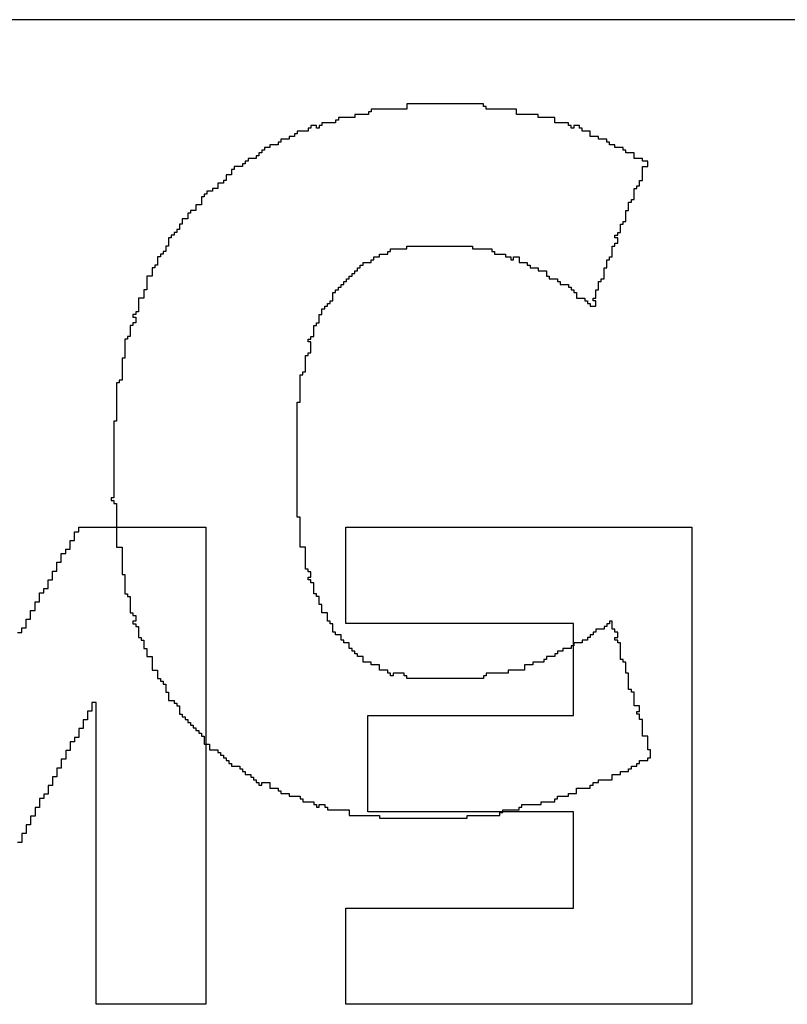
# Model space of a CAD drawing. Header units: millimetres. Extents: x -0.08 to 3.17, y -0.08 to 4.88.
# Tile 51 of 256: x 1.8456 to 1.9184, y 0.4165 to 0.5101. Entities that reach past the tile are written whole.
import ezdxf

# ---------------------------------------------------------------- set-up
doc = ezdxf.new("R2010")
doc.units = ezdxf.units.MM
doc.header["$MEASUREMENT"] = 0
doc.layers.add('BottomOverlay', color=54, linetype='Continuous')
doc.layers.add('TopOverlay', color=2, linetype='Continuous')

msp = doc.modelspace()

# ---------------------------------------------------------------- linework, layer by layer
at = {"layer": 'BottomOverlay'}
for p, q in [((2.004153, 0.51008), (1.44294, 0.51008)), ((1.850755, 0.46061), (1.850755, 0.461442)), ((1.850755, 0.461442), (1.851171, 0.461442)), ((1.851171, 0.461442), (1.851171, 0.461857)), ((1.851171, 0.461857), (1.863226, 0.461857)), ((1.863226, 0.461857), (1.863226, 0.416545)), ((1.876529, 0.452712), (1.876529, 0.461857)), ((1.876529, 0.461857), (1.90937, 0.461857)), ((1.90937, 0.461857), (1.90937, 0.456869)), ((1.850339, 0.459779), (1.850339, 0.46061)), ((1.850339, 0.46061), (1.850755, 0.46061)), ((1.849508, 0.458532), (1.849508, 0.459363)), ((1.849508, 0.459363), (1.849924, 0.459363)), ((1.849924, 0.459363), (1.849924, 0.459779)), ((1.849924, 0.459779), (1.850339, 0.459779)), ((1.849092, 0.4577), (1.849092, 0.458532)), ((1.849092, 0.458532), (1.849508, 0.458532)), ((1.848676, 0.456869), (1.848676, 0.4577)), ((1.848676, 0.4577), (1.849092, 0.4577)), ((1.848261, 0.456037), (1.848261, 0.456869)), ((1.848261, 0.456869), (1.848676, 0.456869)), ((1.90937, 0.456869), (1.90937, 0.456453)), ((1.90937, 0.456453), (1.90937, 0.416545)), ((1.847429, 0.45479), (1.847429, 0.455622)), ((1.847429, 0.455622), (1.847845, 0.455622)), ((1.847845, 0.455622), (1.847845, 0.456037)), ((1.847845, 0.456037), (1.848261, 0.456037)), ((1.847014, 0.453959), (1.847014, 0.45479)), ((1.847014, 0.45479), (1.847429, 0.45479)), ((1.846598, 0.453127), (1.846598, 0.453959)), ((1.846598, 0.453959), (1.847014, 0.453959)), ((1.846182, 0.452296), (1.846182, 0.453127)), ((1.846182, 0.453127), (1.846598, 0.453127)), ((1.898146, 0.452712), (1.876529, 0.452712)), ((1.898146, 0.443982), (1.898146, 0.452712)), ((1.845351, 0.45188), (1.845766, 0.45188)), ((1.845766, 0.45188), (1.845766, 0.452296)), ((1.845766, 0.452296), (1.846182, 0.452296)), ((1.852834, 0.445229), (1.852418, 0.445229)), ((1.852418, 0.445229), (1.852418, 0.444397)), ((1.852834, 0.416545), (1.852834, 0.445229)), ((1.852418, 0.444397), (1.852002, 0.444397)), ((1.852002, 0.444397), (1.852002, 0.443566)), ((1.852002, 0.443566), (1.851586, 0.443566)), ((1.851586, 0.443566), (1.851586, 0.442734)), ((1.878608, 0.434836), (1.878608, 0.443982)), ((1.878608, 0.443982), (1.898146, 0.443982)), ((1.851586, 0.442734), (1.851171, 0.442734)), ((1.851171, 0.442734), (1.851171, 0.441903)), ((1.850755, 0.441487), (1.850339, 0.441487)), ((1.850339, 0.441487), (1.850339, 0.440656)), ((1.851171, 0.441903), (1.850755, 0.441903)), ((1.850755, 0.441903), (1.850755, 0.441487)), ((1.850339, 0.440656), (1.849924, 0.440656)), ((1.849924, 0.440656), (1.849924, 0.439825)), ((1.849924, 0.439825), (1.849508, 0.439825)), ((1.849508, 0.439825), (1.849508, 0.438993)), ((1.849508, 0.438993), (1.849092, 0.438993)), ((1.849092, 0.438993), (1.849092, 0.438162)), ((1.849092, 0.438162), (1.848676, 0.438162)), ((1.848676, 0.438162), (1.848676, 0.43733)), ((1.848676, 0.43733), (1.848261, 0.43733)), ((1.848261, 0.43733), (1.848261, 0.436499)), ((1.847845, 0.436083), (1.847429, 0.436083)), ((1.847429, 0.436083), (1.847429, 0.435252)), ((1.848261, 0.436499), (1.847845, 0.436499)), ((1.847845, 0.436499), (1.847845, 0.436083)), ((1.847429, 0.435252), (1.847014, 0.435252)), ((1.847014, 0.435252), (1.847014, 0.43442)), ((1.847014, 0.43442), (1.846598, 0.43442)), ((1.846598, 0.43442), (1.846598, 0.433589)), ((1.898146, 0.434836), (1.878608, 0.434836)), ((1.898146, 0.42569), (1.898146, 0.434836)), ((1.846598, 0.433589), (1.846182, 0.433589)), ((1.846182, 0.433589), (1.846182, 0.432757)), ((1.846182, 0.432757), (1.845766, 0.432757)), ((1.845766, 0.432757), (1.845766, 0.431926)), ((1.845766, 0.431926), (1.845351, 0.431926)), ((1.876529, 0.416545), (1.876529, 0.42569)), ((1.876529, 0.42569), (1.898146, 0.42569)), ((1.861563, 0.416545), (1.852834, 0.416545)), ((1.861979, 0.416545), (1.861563, 0.416545)), ((1.863226, 0.416545), (1.861979, 0.416545)), ((1.90937, 0.416545), (1.876529, 0.416545))]:
    msp.add_line(p, q, dxfattribs=at)
at = {"layer": 'TopOverlay'}
for p, q in [((1.882319, 0.50158), (1.878939, 0.50158)), ((1.878939, 0.50158), (1.878939, 0.50132)), ((1.8896, 0.5021), (1.882319, 0.5021)), ((1.882319, 0.5021), (1.882319, 0.50158)), ((1.8896, 0.50184), (1.8896, 0.5021)), ((1.88986, 0.50184), (1.8896, 0.50184)), ((1.88986, 0.50158), (1.88986, 0.50184)), ((1.892721, 0.50158), (1.88986, 0.50158)), ((1.892721, 0.50106), (1.892721, 0.50158)), ((1.875818, 0.50054), (1.875558, 0.50054)), ((1.875558, 0.50054), (1.875558, 0.50028)), ((1.877378, 0.5008), (1.875818, 0.5008)), ((1.875818, 0.5008), (1.875818, 0.50054)), ((1.878678, 0.50106), (1.877378, 0.50106)), ((1.877378, 0.50106), (1.877378, 0.5008)), ((1.878939, 0.50132), (1.878678, 0.50132)), ((1.878678, 0.50132), (1.878678, 0.50106)), ((1.894801, 0.50106), (1.892721, 0.50106)), ((1.894801, 0.5008), (1.894801, 0.50106)), ((1.896361, 0.5008), (1.894801, 0.5008)), ((1.896361, 0.50028), (1.896361, 0.5008)), ((1.872958, 0.4995), (1.871917, 0.4995)), ((1.871917, 0.4995), (1.871917, 0.49924)), ((1.873218, 0.49976), (1.872958, 0.49976)), ((1.872958, 0.49976), (1.872958, 0.4995)), ((1.873738, 0.50002), (1.873218, 0.50002)), ((1.873218, 0.50002), (1.873218, 0.49976)), ((1.873738, 0.49976), (1.873738, 0.50002)), ((1.873998, 0.49976), (1.873738, 0.49976)), ((1.874258, 0.50002), (1.873998, 0.50002)), ((1.873998, 0.50002), (1.873998, 0.49976)), ((1.875558, 0.50028), (1.874258, 0.50028)), ((1.874258, 0.50028), (1.874258, 0.50002)), ((1.897661, 0.50028), (1.896361, 0.50028)), ((1.897661, 0.50002), (1.897661, 0.50028)), ((1.897921, 0.50002), (1.897661, 0.50002)), ((1.897921, 0.49976), (1.897921, 0.50002)), ((1.898181, 0.49976), (1.897921, 0.49976)), ((1.898702, 0.50002), (1.898181, 0.50002)), ((1.898181, 0.50002), (1.898181, 0.49976)), ((1.898702, 0.49976), (1.898702, 0.50002)), ((1.898961, 0.49976), (1.898702, 0.49976)), ((1.898961, 0.4995), (1.898961, 0.49976)), ((1.899742, 0.4995), (1.898961, 0.4995)), ((1.899742, 0.49898), (1.899742, 0.4995)), ((1.871137, 0.49872), (1.870357, 0.49872)), ((1.870357, 0.49872), (1.870357, 0.498459)), ((1.871657, 0.49898), (1.871137, 0.49898)), ((1.871137, 0.49898), (1.871137, 0.49872)), ((1.871917, 0.49924), (1.871657, 0.49924)), ((1.871657, 0.49924), (1.871657, 0.49898)), ((1.900522, 0.49898), (1.899742, 0.49898)), ((1.900522, 0.49872), (1.900522, 0.49898)), ((1.901302, 0.49872), (1.900522, 0.49872)), ((1.901302, 0.498459), (1.901302, 0.49872)), ((1.868797, 0.497679), (1.868537, 0.497679)), ((1.868537, 0.497679), (1.868537, 0.497419)), ((1.869317, 0.497939), (1.868797, 0.497939)), ((1.868797, 0.497939), (1.868797, 0.497679)), ((1.870097, 0.4982), (1.869317, 0.4982)), ((1.869317, 0.4982), (1.869317, 0.497939)), ((1.870357, 0.498459), (1.870097, 0.498459)), ((1.870097, 0.498459), (1.870097, 0.4982)), ((1.901562, 0.498459), (1.901302, 0.498459)), ((1.901562, 0.4982), (1.901562, 0.498459)), ((1.902082, 0.4982), (1.901562, 0.4982)), ((1.902082, 0.497939), (1.902082, 0.4982)), ((1.902862, 0.497939), (1.902082, 0.497939)), ((1.902862, 0.497679), (1.902862, 0.497939)), ((1.903122, 0.497679), (1.902862, 0.497679)), ((1.903122, 0.497419), (1.903122, 0.497679)), ((1.868017, 0.496899), (1.867237, 0.496899)), ((1.867237, 0.496899), (1.867237, 0.496639)), ((1.868277, 0.497159), (1.868017, 0.497159)), ((1.868017, 0.497159), (1.868017, 0.496899)), ((1.868537, 0.497419), (1.868277, 0.497419)), ((1.868277, 0.497419), (1.868277, 0.497159)), ((1.903902, 0.497419), (1.903122, 0.497419)), ((1.903902, 0.496899), (1.903902, 0.497419)), ((1.904682, 0.496899), (1.903902, 0.496899)), ((1.904682, 0.496639), (1.904682, 0.496899)), ((1.865937, 0.495859), (1.865676, 0.495859)), ((1.865676, 0.495859), (1.865676, 0.495339)), ((1.866717, 0.496119), (1.865937, 0.496119)), ((1.865937, 0.496119), (1.865937, 0.495859)), ((1.866977, 0.496379), (1.866717, 0.496379)), ((1.866717, 0.496379), (1.866717, 0.496119)), ((1.867237, 0.496639), (1.866977, 0.496639)), ((1.866977, 0.496639), (1.866977, 0.496379)), ((1.905202, 0.496639), (1.904682, 0.496639)), ((1.904682, 0.494819), (1.904682, 0.496119)), ((1.904682, 0.496119), (1.905202, 0.496119)), ((1.905202, 0.496119), (1.905202, 0.496639)), ((1.865156, 0.494819), (1.864896, 0.494819)), ((1.864896, 0.494819), (1.864896, 0.494559)), ((1.865676, 0.495339), (1.865156, 0.495339)), ((1.865156, 0.495339), (1.865156, 0.494819)), ((1.904422, 0.494299), (1.904422, 0.494819)), ((1.904422, 0.494819), (1.904682, 0.494819)), ((1.864376, 0.494039), (1.863856, 0.494039)), ((1.863856, 0.494039), (1.863856, 0.493779)), ((1.864896, 0.494559), (1.864376, 0.494559)), ((1.864376, 0.494559), (1.864376, 0.494039)), ((1.903902, 0.492999), (1.903902, 0.494039)), ((1.903902, 0.494039), (1.904162, 0.494039)), ((1.904162, 0.494039), (1.904162, 0.494299)), ((1.904162, 0.494299), (1.904422, 0.494299)), ((1.863076, 0.493259), (1.862816, 0.493259)), ((1.862816, 0.493259), (1.862816, 0.492479)), ((1.863336, 0.493519), (1.863076, 0.493519)), ((1.863076, 0.493519), (1.863076, 0.493259)), ((1.863856, 0.493779), (1.863336, 0.493779)), ((1.863336, 0.493779), (1.863336, 0.493519)), ((1.903642, 0.492739), (1.903642, 0.492999)), ((1.903642, 0.492999), (1.903902, 0.492999)), ((1.862816, 0.492479), (1.862296, 0.492479)), ((1.862296, 0.492479), (1.862296, 0.491959)), ((1.903382, 0.491959), (1.903382, 0.492739)), ((1.903382, 0.492739), (1.903642, 0.492739)), ((1.861516, 0.491178), (1.860996, 0.491178)), ((1.860996, 0.491178), (1.860996, 0.490658)), ((1.861776, 0.491698), (1.861516, 0.491698)), ((1.861516, 0.491698), (1.861516, 0.491178)), ((1.862296, 0.491959), (1.861776, 0.491959)), ((1.861776, 0.491959), (1.861776, 0.491698)), ((1.903122, 0.490918), (1.903122, 0.491959)), ((1.903122, 0.491959), (1.903382, 0.491959)), ((1.860736, 0.490138), (1.860476, 0.490138)), ((1.860476, 0.490138), (1.860476, 0.489878)), ((1.860996, 0.490658), (1.860736, 0.490658)), ((1.860736, 0.490658), (1.860736, 0.490138)), ((1.902602, 0.489878), (1.902602, 0.490658)), ((1.902602, 0.490658), (1.902862, 0.490658)), ((1.902862, 0.490658), (1.902862, 0.490918)), ((1.902862, 0.490918), (1.903122, 0.490918)), ((1.859956, 0.489358), (1.859696, 0.489358)), ((1.859696, 0.489358), (1.859696, 0.488578)), ((1.860216, 0.489618), (1.859956, 0.489618)), ((1.859956, 0.489618), (1.859956, 0.489358)), ((1.860476, 0.489878), (1.860216, 0.489878)), ((1.860216, 0.489878), (1.860216, 0.489618)), ((1.902082, 0.489358), (1.902082, 0.489618)), ((1.902082, 0.489618), (1.902342, 0.489618)), ((1.902342, 0.489358), (1.902082, 0.489358)), ((1.902342, 0.489618), (1.902342, 0.489878)), ((1.902342, 0.489878), (1.902602, 0.489878)), ((1.902342, 0.488838), (1.902342, 0.489358)), ((1.859696, 0.488578), (1.859436, 0.488578)), ((1.859436, 0.488578), (1.859436, 0.488058)), ((1.880759, 0.488058), (1.880759, 0.488318)), ((1.880759, 0.488318), (1.882319, 0.488318)), ((1.882319, 0.488318), (1.882319, 0.488578)), ((1.882319, 0.488578), (1.88856, 0.488578)), ((1.88856, 0.488578), (1.88856, 0.488318)), ((1.88856, 0.488318), (1.89038, 0.488318)), ((1.89038, 0.488318), (1.89038, 0.488058)), ((1.901822, 0.487538), (1.901822, 0.488578)), ((1.901822, 0.488578), (1.902082, 0.488578)), ((1.902082, 0.488578), (1.902082, 0.488838)), ((1.902082, 0.488838), (1.902342, 0.488838)), ((1.858915, 0.487538), (1.858656, 0.487538)), ((1.858656, 0.487538), (1.858656, 0.486758)), ((1.859176, 0.487798), (1.858915, 0.487798)), ((1.858915, 0.487798), (1.858915, 0.487538)), ((1.859436, 0.488058), (1.859176, 0.488058)), ((1.859176, 0.488058), (1.859176, 0.487798)), ((1.879199, 0.487278), (1.879199, 0.487538)), ((1.879199, 0.487538), (1.879719, 0.487538)), ((1.879719, 0.487538), (1.879719, 0.487798)), ((1.879719, 0.487798), (1.880499, 0.487798)), ((1.880499, 0.487798), (1.880499, 0.488058)), ((1.880499, 0.488058), (1.880759, 0.488058)), ((1.89038, 0.488058), (1.89064, 0.488058)), ((1.89064, 0.488058), (1.89064, 0.487798)), ((1.89064, 0.487798), (1.89168, 0.487798)), ((1.89168, 0.487798), (1.89168, 0.487538)), ((1.89168, 0.487538), (1.8922, 0.487538)), ((1.8922, 0.487538), (1.8922, 0.487278)), ((1.892461, 0.487278), (1.892461, 0.487538)), ((1.892461, 0.487538), (1.892981, 0.487538)), ((1.892981, 0.487538), (1.892981, 0.487018)), ((1.901562, 0.487278), (1.901562, 0.487538)), ((1.901562, 0.487538), (1.901822, 0.487538)), ((1.858395, 0.486498), (1.858135, 0.486498)), ((1.858135, 0.486498), (1.858135, 0.485718)), ((1.858656, 0.486758), (1.858395, 0.486758)), ((1.858395, 0.486758), (1.858395, 0.486498)), ((1.877638, 0.486238), (1.877638, 0.486498)), ((1.877638, 0.486498), (1.877898, 0.486498)), ((1.877898, 0.486498), (1.877898, 0.486758)), ((1.877898, 0.486758), (1.878158, 0.486758)), ((1.878158, 0.486758), (1.878158, 0.487018)), ((1.878158, 0.487018), (1.878939, 0.487018)), ((1.878939, 0.487018), (1.878939, 0.487278)), ((1.878939, 0.487278), (1.879199, 0.487278)), ((1.8922, 0.487278), (1.892461, 0.487278)), ((1.892981, 0.487018), (1.893761, 0.487018)), ((1.893761, 0.487018), (1.893761, 0.486758)), ((1.893761, 0.486758), (1.894021, 0.486758)), ((1.894021, 0.486758), (1.894021, 0.486498)), ((1.894021, 0.486498), (1.894801, 0.486498)), ((1.894801, 0.486498), (1.894801, 0.486238)), ((1.901042, 0.485458), (1.901042, 0.486498)), ((1.901042, 0.486498), (1.901302, 0.486498)), ((1.901302, 0.486498), (1.901302, 0.487278)), ((1.901302, 0.487278), (1.901562, 0.487278)), ((1.858135, 0.485718), (1.857615, 0.485718)), ((1.857615, 0.485718), (1.857615, 0.484417)), ((1.876598, 0.485198), (1.876598, 0.485458)), ((1.876598, 0.485458), (1.876858, 0.485458)), ((1.876858, 0.485458), (1.876858, 0.485718)), ((1.876858, 0.485718), (1.877118, 0.485718)), ((1.877118, 0.485718), (1.877118, 0.485978)), ((1.877118, 0.485978), (1.877378, 0.485978)), ((1.877378, 0.485978), (1.877378, 0.486238)), ((1.877378, 0.486238), (1.877638, 0.486238)), ((1.894801, 0.486238), (1.895581, 0.486238)), ((1.895581, 0.486238), (1.895581, 0.485718)), ((1.895581, 0.485718), (1.895841, 0.485718)), ((1.895841, 0.485718), (1.895841, 0.485458)), ((1.895841, 0.485458), (1.896621, 0.485458)), ((1.896621, 0.485458), (1.896621, 0.485198)), ((1.900782, 0.485198), (1.900782, 0.485458)), ((1.900782, 0.485458), (1.901042, 0.485458)), ((1.875818, 0.484417), (1.875818, 0.484677)), ((1.875818, 0.484677), (1.876078, 0.484677)), ((1.876078, 0.484677), (1.876078, 0.484938)), ((1.876078, 0.484938), (1.876338, 0.484938)), ((1.876338, 0.484938), (1.876338, 0.485198)), ((1.876338, 0.485198), (1.876598, 0.485198)), ((1.896621, 0.485198), (1.896881, 0.485198)), ((1.896881, 0.485198), (1.896881, 0.484938)), ((1.896881, 0.484938), (1.897661, 0.484938)), ((1.897661, 0.484938), (1.897661, 0.484677)), ((1.897661, 0.484677), (1.897921, 0.484677)), ((1.897921, 0.484677), (1.897921, 0.484417)), ((1.900522, 0.484417), (1.900522, 0.485198)), ((1.900522, 0.485198), (1.900782, 0.485198)), ((1.857355, 0.483637), (1.856835, 0.483637)), ((1.856835, 0.483637), (1.856835, 0.482337)), ((1.857615, 0.484417), (1.857355, 0.484417)), ((1.857355, 0.484417), (1.857355, 0.483637)), ((1.875298, 0.483377), (1.875298, 0.484157)), ((1.875298, 0.484157), (1.875558, 0.484157)), ((1.875558, 0.484157), (1.875558, 0.484417)), ((1.875558, 0.484417), (1.875818, 0.484417)), ((1.897921, 0.484417), (1.898181, 0.484417)), ((1.898181, 0.484417), (1.898181, 0.484157)), ((1.898181, 0.484157), (1.898441, 0.484157)), ((1.898441, 0.484157), (1.898441, 0.483637)), ((1.898441, 0.483637), (1.899222, 0.483637)), ((1.899222, 0.483637), (1.899222, 0.483377)), ((1.900002, 0.483377), (1.900002, 0.483637)), ((1.900002, 0.483637), (1.900262, 0.483637)), ((1.900262, 0.483637), (1.900262, 0.484417)), ((1.900262, 0.484417), (1.900522, 0.484417)), ((1.874518, 0.482597), (1.874518, 0.482857)), ((1.874518, 0.482857), (1.874778, 0.482857)), ((1.874778, 0.482857), (1.874778, 0.483117)), ((1.874778, 0.483117), (1.875038, 0.483117)), ((1.875038, 0.483117), (1.875038, 0.483377)), ((1.875038, 0.483377), (1.875298, 0.483377)), ((1.899222, 0.483377), (1.899482, 0.483377)), ((1.899482, 0.483377), (1.899482, 0.483117)), ((1.899482, 0.483117), (1.899742, 0.483117)), ((1.899742, 0.483117), (1.899742, 0.482857)), ((1.899742, 0.482857), (1.900262, 0.482857)), ((1.900262, 0.483377), (1.900002, 0.483377)), ((1.900262, 0.482857), (1.900262, 0.483377)), ((1.856575, 0.482077), (1.856315, 0.482077)), ((1.856315, 0.482077), (1.856315, 0.481817)), ((1.856315, 0.481817), (1.856575, 0.481817)), ((1.856835, 0.482337), (1.856575, 0.482337)), ((1.856575, 0.482337), (1.856575, 0.482077)), ((1.856575, 0.481817), (1.856575, 0.481297)), ((1.873998, 0.481297), (1.873998, 0.482077)), ((1.873998, 0.482077), (1.874258, 0.482077)), ((1.874258, 0.482077), (1.874258, 0.482597)), ((1.874258, 0.482597), (1.874518, 0.482597)), ((1.856315, 0.481037), (1.856055, 0.481037)), ((1.856055, 0.481037), (1.856055, 0.479997)), ((1.856575, 0.481297), (1.856315, 0.481297)), ((1.856315, 0.481297), (1.856315, 0.481037)), ((1.873478, 0.479997), (1.873478, 0.481037)), ((1.873478, 0.481037), (1.873738, 0.481037)), ((1.873738, 0.481037), (1.873738, 0.481297)), ((1.873738, 0.481297), (1.873998, 0.481297)), ((1.856055, 0.479997), (1.855795, 0.479997)), ((1.855795, 0.479997), (1.855795, 0.479737)), ((1.873218, 0.479737), (1.873218, 0.479997)), ((1.873218, 0.479997), (1.873478, 0.479997)), ((1.855795, 0.479737), (1.855535, 0.479737)), ((1.855535, 0.479737), (1.855535, 0.477916)), ((1.872958, 0.479477), (1.872958, 0.479737)), ((1.872958, 0.479737), (1.873218, 0.479737)), ((1.873218, 0.479477), (1.872958, 0.479477)), ((1.873218, 0.478436), (1.873218, 0.479477)), ((1.872698, 0.476616), (1.872698, 0.478177)), ((1.872698, 0.478177), (1.872958, 0.478177)), ((1.872958, 0.478177), (1.872958, 0.478436)), ((1.872958, 0.478436), (1.873218, 0.478436)), ((1.855535, 0.477916), (1.855275, 0.477916)), ((1.855275, 0.477916), (1.855275, 0.475836)), ((1.872178, 0.473756), (1.872178, 0.476356)), ((1.872178, 0.476356), (1.872437, 0.476356)), ((1.872437, 0.476356), (1.872437, 0.476616)), ((1.872437, 0.476616), (1.872698, 0.476616)), ((1.855015, 0.475576), (1.854755, 0.475576)), ((1.854755, 0.475576), (1.854755, 0.471936)), ((1.855275, 0.475836), (1.855015, 0.475836)), ((1.855015, 0.475836), (1.855015, 0.475576)), ((1.871917, 0.462834), (1.871917, 0.473756)), ((1.871917, 0.473756), (1.872178, 0.473756)), ((1.854755, 0.471936), (1.854495, 0.471936)), ((1.854495, 0.471936), (1.854495, 0.464654)), ((1.854495, 0.464654), (1.854235, 0.464654)), ((1.854235, 0.464654), (1.854235, 0.464394)), ((1.854235, 0.464394), (1.854495, 0.464394)), ((1.854495, 0.464394), (1.854495, 0.464134)), ((1.854495, 0.464134), (1.854755, 0.464134)), ((1.854755, 0.464134), (1.854755, 0.459974)), ((1.872178, 0.462834), (1.871917, 0.462834)), ((1.872178, 0.459974), (1.872178, 0.462834)), ((1.854755, 0.459974), (1.855275, 0.459974)), ((1.855275, 0.459974), (1.855275, 0.457373)), ((1.872698, 0.459974), (1.872178, 0.459974)), ((1.872698, 0.457893), (1.872698, 0.459974)), ((1.872958, 0.457893), (1.872698, 0.457893)), ((1.872958, 0.457633), (1.872958, 0.457893)), ((1.873218, 0.457633), (1.872958, 0.457633)), ((1.873218, 0.457113), (1.873218, 0.457633)), ((1.855275, 0.457373), (1.855535, 0.457373)), ((1.855535, 0.457373), (1.855535, 0.455553)), ((1.872958, 0.456853), (1.872958, 0.457113)), ((1.872958, 0.457113), (1.873218, 0.457113)), ((1.873218, 0.456853), (1.872958, 0.456853)), ((1.873218, 0.456593), (1.873218, 0.456853)), ((1.873478, 0.456593), (1.873218, 0.456593)), ((1.873478, 0.455553), (1.873478, 0.456593)), ((1.855535, 0.455553), (1.855795, 0.455553)), ((1.855795, 0.455553), (1.855795, 0.455293)), ((1.873738, 0.455553), (1.873478, 0.455553)), ((1.873738, 0.455293), (1.873738, 0.455553)), ((1.855795, 0.455293), (1.856055, 0.455293)), ((1.856055, 0.455293), (1.856055, 0.453733)), ((1.873998, 0.455293), (1.873738, 0.455293)), ((1.873998, 0.454513), (1.873998, 0.455293)), ((1.856055, 0.453733), (1.856315, 0.453733)), ((1.856315, 0.453733), (1.856315, 0.453473)), ((1.874258, 0.454513), (1.873998, 0.454513)), ((1.874258, 0.453733), (1.874258, 0.454513)), ((1.874778, 0.453733), (1.874258, 0.453733)), ((1.874778, 0.452953), (1.874778, 0.453733)), ((1.856315, 0.453473), (1.856575, 0.453473)), ((1.856575, 0.452953), (1.856315, 0.452953)), ((1.856315, 0.452953), (1.856315, 0.452693)), ((1.856575, 0.453473), (1.856575, 0.452953)), ((1.875038, 0.452953), (1.874778, 0.452953)), ((1.875038, 0.452693), (1.875038, 0.452953)), ((1.901822, 0.452953), (1.901562, 0.452953)), ((1.901562, 0.452953), (1.901562, 0.452693)), ((1.901822, 0.452172), (1.901822, 0.452953)), ((1.856315, 0.452693), (1.856575, 0.452693)), ((1.856575, 0.452693), (1.856575, 0.452433)), ((1.856575, 0.452433), (1.856835, 0.452433)), ((1.856835, 0.452433), (1.856835, 0.451392)), ((1.875298, 0.452693), (1.875038, 0.452693)), ((1.875298, 0.451912), (1.875298, 0.452693)), ((1.875558, 0.451912), (1.875298, 0.451912)), ((1.875558, 0.451653), (1.875558, 0.451912)), ((1.900262, 0.451912), (1.900002, 0.451912)), ((1.900002, 0.451912), (1.900002, 0.451653)), ((1.901042, 0.452172), (1.900262, 0.452172)), ((1.900262, 0.452172), (1.900262, 0.451912)), ((1.901302, 0.452433), (1.901042, 0.452433)), ((1.901042, 0.452433), (1.901042, 0.452172)), ((1.901562, 0.452693), (1.901302, 0.452693)), ((1.901302, 0.452693), (1.901302, 0.452433)), ((1.902082, 0.452172), (1.901822, 0.452172)), ((1.902082, 0.451912), (1.902082, 0.452172)), ((1.902342, 0.451912), (1.902082, 0.451912)), ((1.902342, 0.451392), (1.902342, 0.451912)), ((1.856835, 0.451392), (1.857095, 0.451392)), ((1.857095, 0.451392), (1.857095, 0.451132)), ((1.857095, 0.451132), (1.857355, 0.451132)), ((1.857355, 0.451132), (1.857355, 0.450352)), ((1.876078, 0.451653), (1.875558, 0.451653)), ((1.876078, 0.451132), (1.876078, 0.451653)), ((1.876338, 0.451132), (1.876078, 0.451132)), ((1.876338, 0.450872), (1.876338, 0.451132)), ((1.876858, 0.450872), (1.876338, 0.450872)), ((1.876858, 0.450352), (1.876858, 0.450872)), ((1.898961, 0.450872), (1.898181, 0.450872)), ((1.898181, 0.450872), (1.898181, 0.450612)), ((1.899482, 0.451132), (1.898961, 0.451132)), ((1.898961, 0.451132), (1.898961, 0.450872)), ((1.899742, 0.451392), (1.899482, 0.451392)), ((1.899482, 0.451392), (1.899482, 0.451132)), ((1.900002, 0.451653), (1.899742, 0.451653)), ((1.899742, 0.451653), (1.899742, 0.451392)), ((1.902082, 0.451132), (1.902082, 0.451392)), ((1.902082, 0.451392), (1.902342, 0.451392)), ((1.902342, 0.451132), (1.902082, 0.451132)), ((1.902342, 0.450872), (1.902342, 0.451132)), ((1.902602, 0.450872), (1.902342, 0.450872)), ((1.902602, 0.449312), (1.902602, 0.450872)), ((1.857355, 0.450352), (1.857615, 0.450352)), ((1.857615, 0.450352), (1.857615, 0.449572)), ((1.877118, 0.450352), (1.876858, 0.450352)), ((1.877118, 0.450092), (1.877118, 0.450352)), ((1.877378, 0.450092), (1.877118, 0.450092)), ((1.877378, 0.449832), (1.877378, 0.450092)), ((1.897141, 0.450092), (1.896621, 0.450092)), ((1.896621, 0.450092), (1.896621, 0.449832)), ((1.897921, 0.450352), (1.897141, 0.450352)), ((1.897141, 0.450352), (1.897141, 0.450092)), ((1.898181, 0.450612), (1.897921, 0.450612)), ((1.897921, 0.450612), (1.897921, 0.450352)), ((1.857615, 0.449572), (1.858135, 0.449572)), ((1.858135, 0.449572), (1.858135, 0.448272)), ((1.877638, 0.449832), (1.877378, 0.449832)), ((1.877638, 0.449572), (1.877638, 0.449832)), ((1.878158, 0.449572), (1.877638, 0.449572)), ((1.878158, 0.449052), (1.878158, 0.449572)), ((1.878939, 0.449052), (1.878158, 0.449052)), ((1.878939, 0.448792), (1.878939, 0.449052)), ((1.895321, 0.449052), (1.894281, 0.449052)), ((1.894281, 0.449052), (1.894281, 0.448792)), ((1.895581, 0.449312), (1.895321, 0.449312)), ((1.895321, 0.449312), (1.895321, 0.449052)), ((1.896361, 0.449572), (1.895581, 0.449572)), ((1.895581, 0.449572), (1.895581, 0.449312)), ((1.896621, 0.449832), (1.896361, 0.449832)), ((1.896361, 0.449832), (1.896361, 0.449572)), ((1.902862, 0.449312), (1.902602, 0.449312)), ((1.902862, 0.449052), (1.902862, 0.449312)), ((1.903122, 0.449052), (1.902862, 0.449052)), ((1.903122, 0.448012), (1.903122, 0.449052)), ((1.858135, 0.448272), (1.858656, 0.448272)), ((1.858656, 0.448272), (1.858656, 0.447492)), ((1.879719, 0.448792), (1.878939, 0.448792)), ((1.879719, 0.448272), (1.879719, 0.448792)), ((1.880499, 0.448272), (1.879719, 0.448272)), ((1.880499, 0.448012), (1.880499, 0.448272)), ((1.893501, 0.448272), (1.891941, 0.448272)), ((1.891941, 0.448272), (1.891941, 0.448012)), ((1.894281, 0.448792), (1.893501, 0.448792)), ((1.893501, 0.448792), (1.893501, 0.448272)), ((1.858656, 0.447492), (1.858915, 0.447492)), ((1.858915, 0.447492), (1.858915, 0.447232)), ((1.858915, 0.447232), (1.859176, 0.447232)), ((1.859176, 0.447232), (1.859176, 0.446972)), ((1.880759, 0.448012), (1.880499, 0.448012)), ((1.880759, 0.447752), (1.880759, 0.448012)), ((1.881019, 0.447752), (1.880759, 0.447752)), ((1.882059, 0.448012), (1.881019, 0.448012)), ((1.881019, 0.448012), (1.881019, 0.447752)), ((1.882059, 0.447752), (1.882059, 0.448012)), ((1.882319, 0.447752), (1.882059, 0.447752)), ((1.882319, 0.447492), (1.882319, 0.447752)), ((1.8896, 0.447492), (1.882319, 0.447492)), ((1.88986, 0.447752), (1.8896, 0.447752)), ((1.8896, 0.447752), (1.8896, 0.447492)), ((1.891941, 0.448012), (1.88986, 0.448012)), ((1.88986, 0.448012), (1.88986, 0.447752)), ((1.903382, 0.448012), (1.903122, 0.448012)), ((1.903382, 0.446452), (1.903382, 0.448012)), ((1.859176, 0.446972), (1.859436, 0.446972)), ((1.859436, 0.446972), (1.859436, 0.446192)), ((1.859436, 0.446192), (1.859696, 0.446192)), ((1.859696, 0.446192), (1.859696, 0.445412)), ((1.903642, 0.446452), (1.903382, 0.446452)), ((1.903642, 0.446192), (1.903642, 0.446452)), ((1.903902, 0.446192), (1.903642, 0.446192)), ((1.903902, 0.444891), (1.903902, 0.446192)), ((1.859696, 0.445412), (1.860216, 0.445412)), ((1.860216, 0.445412), (1.860216, 0.445151)), ((1.860216, 0.445151), (1.860476, 0.445151)), ((1.860476, 0.445151), (1.860476, 0.444891)), ((1.860476, 0.444891), (1.860736, 0.444891)), ((1.860736, 0.444891), (1.860736, 0.444111)), ((1.904422, 0.444891), (1.903902, 0.444891)), ((1.904162, 0.444111), (1.904162, 0.444371)), ((1.904162, 0.444371), (1.904422, 0.444371)), ((1.904422, 0.444371), (1.904422, 0.444891)), ((1.860736, 0.444111), (1.860996, 0.444111)), ((1.860996, 0.444111), (1.860996, 0.443851)), ((1.860996, 0.443851), (1.861256, 0.443851)), ((1.861256, 0.443851), (1.861256, 0.443591)), ((1.861256, 0.443591), (1.861516, 0.443591)), ((1.861516, 0.443591), (1.861516, 0.443331)), ((1.904422, 0.444111), (1.904162, 0.444111)), ((1.904422, 0.443591), (1.904422, 0.444111)), ((1.904682, 0.443591), (1.904422, 0.443591)), ((1.904682, 0.442031), (1.904682, 0.443591)), ((1.861516, 0.443331), (1.861776, 0.443331)), ((1.861776, 0.443331), (1.861776, 0.443071)), ((1.861776, 0.443071), (1.862036, 0.443071)), ((1.862036, 0.443071), (1.862036, 0.442811)), ((1.862036, 0.442811), (1.862296, 0.442811)), ((1.862296, 0.442811), (1.862296, 0.442551)), ((1.862296, 0.442551), (1.862556, 0.442551)), ((1.862556, 0.442551), (1.862556, 0.442291)), ((1.862556, 0.442291), (1.862816, 0.442291)), ((1.862816, 0.442291), (1.862816, 0.442031)), ((1.862816, 0.442031), (1.863076, 0.442031)), ((1.863076, 0.442031), (1.863076, 0.441251)), ((1.905202, 0.442031), (1.904682, 0.442031)), ((1.905202, 0.440731), (1.905202, 0.442031)), ((1.863076, 0.441251), (1.863596, 0.441251)), ((1.863596, 0.441251), (1.863596, 0.440731)), ((1.863596, 0.440731), (1.864376, 0.440731)), ((1.864376, 0.440731), (1.864376, 0.440471)), ((1.905463, 0.440731), (1.905202, 0.440731)), ((1.905463, 0.439951), (1.905463, 0.440731)), ((1.864376, 0.440471), (1.864636, 0.440471)), ((1.864636, 0.440471), (1.864636, 0.440211)), ((1.864636, 0.440211), (1.864896, 0.440211)), ((1.864896, 0.440211), (1.864896, 0.439951)), ((1.864896, 0.439951), (1.865156, 0.439951)), ((1.865156, 0.439951), (1.865156, 0.439691)), ((1.865156, 0.439691), (1.865417, 0.439691)), ((1.865417, 0.439691), (1.865417, 0.439431)), ((1.904422, 0.439431), (1.904422, 0.439691)), ((1.904422, 0.439691), (1.905202, 0.439691)), ((1.905202, 0.439691), (1.905202, 0.439951)), ((1.905202, 0.439951), (1.905463, 0.439951)), ((1.865417, 0.439431), (1.865676, 0.439431)), ((1.865676, 0.439431), (1.865676, 0.439171)), ((1.865676, 0.439171), (1.866457, 0.439171)), ((1.866457, 0.439171), (1.866457, 0.43891)), ((1.866457, 0.43891), (1.866717, 0.43891)), ((1.866717, 0.43891), (1.866717, 0.43865)), ((1.903382, 0.43865), (1.903382, 0.43891)), ((1.903382, 0.43891), (1.903642, 0.43891)), ((1.903642, 0.43891), (1.903642, 0.439171)), ((1.903642, 0.439171), (1.904162, 0.439171)), ((1.904162, 0.439171), (1.904162, 0.439431)), ((1.904162, 0.439431), (1.904422, 0.439431)), ((1.866717, 0.43865), (1.866977, 0.43865)), ((1.866977, 0.43865), (1.866977, 0.438391)), ((1.866977, 0.438391), (1.867497, 0.438391)), ((1.867497, 0.438391), (1.867497, 0.43813)), ((1.867497, 0.43813), (1.867757, 0.43813)), ((1.867757, 0.43813), (1.867757, 0.43787)), ((1.867757, 0.43787), (1.868017, 0.43787)), ((1.868017, 0.43787), (1.868017, 0.43761)), ((1.900522, 0.43761), (1.900522, 0.43787)), ((1.900522, 0.43787), (1.901822, 0.43787)), ((1.901822, 0.43787), (1.901822, 0.438391)), ((1.901822, 0.438391), (1.902602, 0.438391)), ((1.902602, 0.438391), (1.902602, 0.43865)), ((1.902602, 0.43865), (1.903382, 0.43865)), ((1.868017, 0.43761), (1.868277, 0.43761)), ((1.868277, 0.43761), (1.868277, 0.43735)), ((1.868277, 0.43735), (1.868537, 0.43735)), ((1.868537, 0.43735), (1.868537, 0.43761)), ((1.868537, 0.43761), (1.869317, 0.43761)), ((1.869317, 0.43761), (1.869317, 0.43709)), ((1.869317, 0.43709), (1.870097, 0.43709)), ((1.870097, 0.43709), (1.870097, 0.43683)), ((1.870097, 0.43683), (1.870357, 0.43683)), ((1.870357, 0.43683), (1.870357, 0.43657)), ((1.898441, 0.43657), (1.898441, 0.43709)), ((1.898441, 0.43709), (1.899742, 0.43709)), ((1.899742, 0.43709), (1.899742, 0.43735)), ((1.899742, 0.43735), (1.900002, 0.43735)), ((1.900002, 0.43735), (1.900002, 0.43761)), ((1.900002, 0.43761), (1.900522, 0.43761)), ((1.870357, 0.43657), (1.871137, 0.43657)), ((1.871137, 0.43657), (1.871137, 0.43631)), ((1.871137, 0.43631), (1.872178, 0.43631)), ((1.872178, 0.43631), (1.872178, 0.43605)), ((1.872178, 0.43605), (1.872437, 0.43605)), ((1.872437, 0.43605), (1.872437, 0.43579)), ((1.896361, 0.43579), (1.896361, 0.43605)), ((1.896361, 0.43605), (1.896621, 0.43605)), ((1.896621, 0.43605), (1.896621, 0.43631)), ((1.896621, 0.43631), (1.897661, 0.43631)), ((1.897661, 0.43631), (1.897661, 0.43657)), ((1.897661, 0.43657), (1.898441, 0.43657)), ((1.872437, 0.43579), (1.873478, 0.43579)), ((1.873478, 0.43579), (1.873478, 0.43553)), ((1.873478, 0.43553), (1.873738, 0.43553)), ((1.873738, 0.43553), (1.873738, 0.43527)), ((1.873738, 0.43527), (1.873998, 0.43527)), ((1.873998, 0.43527), (1.873998, 0.43553)), ((1.873998, 0.43553), (1.874518, 0.43553)), ((1.874518, 0.43553), (1.874518, 0.43527)), ((1.874518, 0.43527), (1.874778, 0.43527)), ((1.874778, 0.43527), (1.874778, 0.43501)), ((1.874778, 0.43501), (1.876858, 0.43501)), ((1.876858, 0.43501), (1.876858, 0.43449)), ((1.89142, 0.43475), (1.89142, 0.43501)), ((1.89142, 0.43501), (1.892981, 0.43501)), ((1.892981, 0.43501), (1.892981, 0.43527)), ((1.892981, 0.43527), (1.893241, 0.43527)), ((1.893241, 0.43527), (1.893241, 0.43553)), ((1.893241, 0.43553), (1.895061, 0.43553)), ((1.895061, 0.43553), (1.895061, 0.43579)), ((1.895061, 0.43579), (1.896361, 0.43579)), ((1.876858, 0.43449), (1.879719, 0.43449)), ((1.879719, 0.43449), (1.879719, 0.43423)), ((1.879719, 0.43423), (1.88804, 0.43423)), ((1.88804, 0.43423), (1.88804, 0.43449)), ((1.88804, 0.43449), (1.89116, 0.43449)), ((1.89116, 0.43449), (1.89116, 0.43475)), ((1.89116, 0.43475), (1.89142, 0.43475))]:
    msp.add_line(p, q, dxfattribs=at)

doc.saveas('drawing.dxf')
